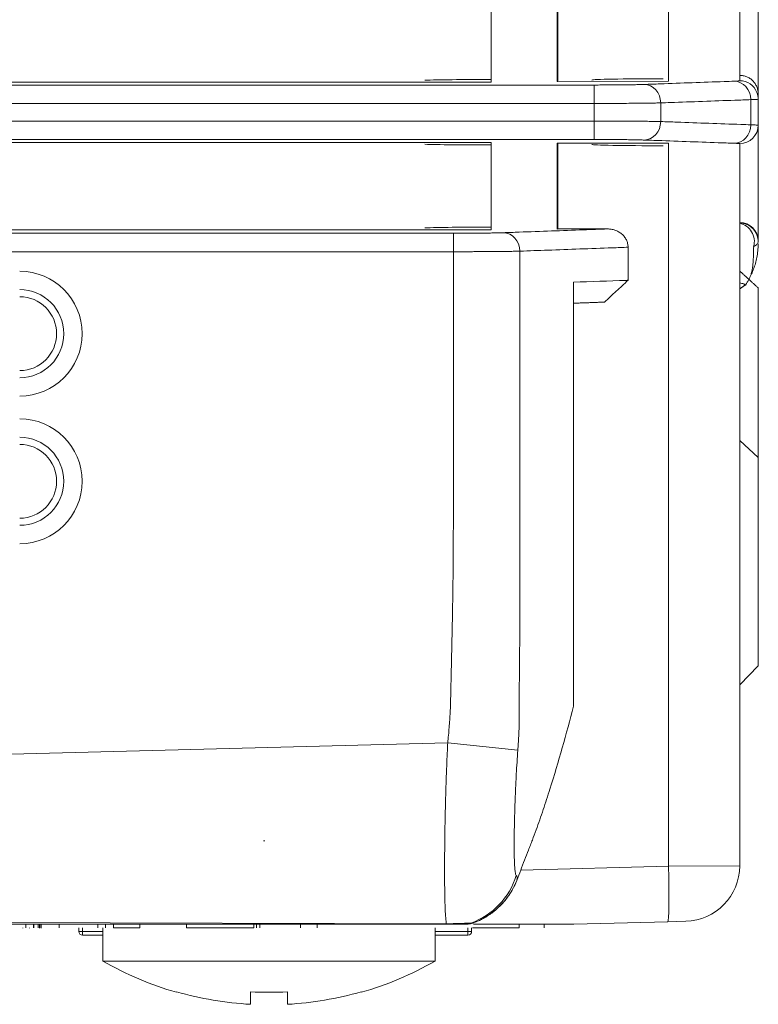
# Model space of a CAD drawing. Header units: millimetres. Extents: x 990 to 1811, y 0 to 562.
# Tile 33 of 256: x 1079 to 1099, y 276 to 303. Entities that reach past the tile are written whole.
import ezdxf

# ---------------------------------------------------------------- set-up
doc = ezdxf.new("R2010")
doc.units = ezdxf.units.MM
doc.layers.add('1', color=7, linetype='Continuous', true_color=0xffffff)
doc.layers.add('10', color=7, linetype='Continuous')

msp = doc.modelspace()

# ---------------------------------------------------------------- linework, layer by layer
at = {"layer": '1', "color": 7, "linetype": 'Continuous', "lineweight": 18}
for p, q in [((1098.803, 304.138), (1098.803, 301.138)), ((1091.57, 301.455), (1091.57, 303.821)), ((1093.36, 303.802), (1093.36, 301.474)), ((1093.375, 303.802), (1093.375, 301.475)), ((1096.373, 301.477), (1096.373, 303.8)), ((1098.303, 303.765), (1098.303, 301.511)), ((1098.303, 301.491), (1098.303, 301.511)), ((1053.303, 301.455), (1091.57, 301.455)), ((1059.047, 301.376), (1094.362, 301.376)), ((1093.375, 301.475), (1093.36, 301.474)), ((1096.373, 301.477), (1093.375, 301.475)), ((1094.362, 300.876), (1094.362, 301.376)), ((1098.803, 301.138), (1098.803, 300.991)), ((1094.362, 300.876), (1059.047, 300.876)), ((1059.047, 300.4), (1094.362, 300.4)), ((1094.362, 300.4), (1094.362, 299.9)), ((1098.803, 300.286), (1098.803, 300.138)), ((1094.362, 299.9), (1059.047, 299.9)), ((1098.803, 300.138), (1098.803, 297.154)), ((1053.303, 299.821), (1091.57, 299.821)), ((1091.57, 297.455), (1091.57, 299.821)), ((1093.36, 299.802), (1093.36, 297.474)), ((1093.375, 299.802), (1093.36, 299.802)), ((1093.375, 299.802), (1093.375, 297.475)), ((1096.373, 299.8), (1093.375, 299.802)), ((1096.373, 280.205), (1096.373, 299.8)), ((1098.303, 299.765), (1098.303, 299.786)), ((1098.303, 299.765), (1098.303, 280.217)), ((1053.303, 297.455), (1091.57, 297.455)), ((1054.303, 297.359), (1090.548, 297.359)), ((1090.548, 296.859), (1090.548, 297.359)), ((1093.36, 297.474), (1093.375, 297.475)), ((1094.721, 297.476), (1093.375, 297.475)), ((1090.548, 296.859), (1054.303, 296.859)), ((1098.304, 291.744), (1098.304, 295.769)), ((1098.803, 295.88), (1098.803, 291.287)), ((1098.303, 291.744), (1098.304, 291.744)), ((1098.803, 291.287), (1098.304, 291.744)), ((1098.304, 285.121), (1098.304, 291.744)), ((1098.803, 291.287), (1098.803, 285.638)), ((1098.304, 285.121), (1098.803, 285.638)), ((1098.303, 285.121), (1098.304, 285.121)), ((1054.303, 282.605), (1090.396, 283.551)), ((1090.396, 283.551), (1092.295, 283.355)), ((1092.372, 280.1), (1096.373, 280.205)), ((1096.373, 280.205), (1098.303, 280.217)), ((1090.346, 278.638), (1054.323, 278.638)), ((1054.334, 278.753), (1090.359, 278.648)), ((1078.888, 278.638), (1078.888, 278.638)), ((1078.89, 278.638), (1078.89, 278.638)), ((1078.969, 278.638), (1078.969, 278.538)), ((1079.067, 278.638), (1079.067, 278.638)), ((1079.179, 278.638), (1079.179, 278.538)), ((1079.185, 278.638), (1079.185, 278.538)), ((1079.302, 278.638), (1079.302, 278.538)), ((1079.342, 278.526), (1079.342, 278.638)), ((1079.374, 278.638), (1079.374, 278.538)), ((1079.382, 278.638), (1079.382, 278.638)), ((1079.388, 278.638), (1079.388, 278.538)), ((1079.871, 278.638), (1079.871, 278.538)), ((1080.923, 278.638), (1080.923, 278.538)), ((1081.125, 278.638), (1081.125, 278.538)), ((1081.344, 278.638), (1081.344, 278.538)), ((1082.057, 278.638), (1082.057, 278.538)), ((1083.323, 278.638), (1083.323, 278.538)), ((1083.586, 278.638), (1083.586, 278.638)), ((1084.096, 278.638), (1084.096, 278.638)), ((1085.144, 278.638), (1085.144, 278.538)), ((1085.218, 278.638), (1085.218, 278.538)), ((1085.308, 278.638), (1085.308, 278.538)), ((1086.409, 278.638), (1086.409, 278.538)), ((1086.856, 278.638), (1086.856, 278.538)), ((1090.053, 278.638), (1090.053, 278.638)), ((1093.797, 278.638), (1091.618, 278.638)), ((1092.33, 278.638), (1092.33, 278.538)), ((1093.005, 278.638), (1093.005, 278.538)), ((1096.36, 278.705), (1093.81, 278.638)), ((1096.843, 278.718), (1096.36, 278.705)), ((1078.888, 278.526), (1078.888, 278.538)), ((1078.89, 278.526), (1078.89, 278.538)), ((1079.067, 278.526), (1079.067, 278.538)), ((1079.382, 278.526), (1079.382, 278.538)), ((1081.053, 278.538), (1081.053, 277.638)), ((1083.586, 278.526), (1083.586, 278.538)), ((1084.096, 278.538), (1084.096, 278.526)), ((1090.053, 277.638), (1090.053, 278.538)), ((1090.053, 277.638), (1081.053, 277.638)), ((1083.053, 276.805), (1083.053, 276.791)), ((1085.053, 276.805), (1085.053, 276.466)), ((1086.053, 276.466), (1086.053, 276.805)), ((1088.053, 276.805), (1088.053, 276.791))]:
    msp.add_line(p, q, dxfattribs=at)
for centre, radius, start, end in [((1078.803, 294.638), 1.692, 270, 90), ((1078.803, 294.638), 1.193, 270, 90), ((1078.803, 294.638), 1, 270, 90), ((1078.803, 290.638), 1.692, 270, 90), ((1078.803, 290.638), 1.193, 270, 90), ((1078.803, 290.638), 1, 270, 90), ((1096.803, 280.217), 1.5, 271.5, 0), ((1085.553, 285.476), 9.038, 240.1372, 253.9411), ((1085.553, 285.476), 9.038, 286.0589, 299.8628), ((1085.553, 285.476), 9.024, 253.9158, 266.8236), ((1085.553, 285.476), 8.685, 266.6996, 273.3004), ((1085.553, 285.476), 9.024, 273.1764, 286.0842)]:
    msp.add_arc(centre, radius, start, end, dxfattribs=at)
for centre, major_axis, ratio, start_param, end_param in [((1091.57, 301.49), (-2, 0), 0.017455, 4.712389, 5.820673), ((1096.303, 301.511), (-2, 0), 0.017455, 4.747296, 6.283185), ((1098.303, 300.991), (-0.5, 0), 0.999848, 3.521873, 4.712389), ((1095.713, 300.891), (0.018, -0.5), 0.90044, 1.538251, 3.101459), ((1098.154, 300.979), (-0.018, 0.5), 0.90044, 4.679844, 6.243052), ((1098.303, 300.991), (-0.5, 0), 0.999848, 3.141593, 3.521872), ((1095.713, 300.385), (0.018, 0.5), 0.90044, 3.181726, 4.744935), ((1098.154, 300.297), (0.018, 0.5), 0.90044, 3.181726, 4.744935), ((1098.303, 300.286), (0.5, 0), 0.999848, 4.712389, 6.283185), ((1091.57, 299.786), (-2, 0), 0.017455, 0.462512, 1.570796), ((1096.303, 299.765), (-2, 0), 0.017455, 0, 1.53589), ((1091.57, 297.49), (-2, 0), 0.017455, 4.712389, 5.820673), ((1098.303, 297.154), (0.5, 0), 0.989696, 0, 1.570796), ((1098.302, 297.138), (0, -0.5), 0.999883, 1.524787, 3.138068), ((1098.212, 297.138), (0, -0.5), 0.976644, 1.293537, 2.954181), ((1091.899, 296.874), (0.018, -0.5), 0.90044, 1.538251, 3.101459), ((1069.108, 281.365), (-16.333, 0.467), 0.003773, 3.075762, 3.143222), ((1096.321, 280.205), (-0.039, 1.499), 0.034888, 3.141593, 4.711475), ((1090.348, 280.548), (0.052, -1.999), 0.996734, 0.321686, 1.244117), ((1090.346, 279.138), (0, -0.5), 0.127625, 0, 0.20237), ((1090.857, 279.138), (0, -0.5), 0.99719, 0, 0.347787)]:
    msp.add_ellipse(centre, major_axis=major_axis, ratio=ratio, start_param=start_param, end_param=end_param, dxfattribs=at)
for points, knots in [([(1098.154, 301.479), (1098.179, 301.48), (1098.222, 301.482), (1098.268, 301.485), (1098.287, 301.487), (1098.3, 301.489), (1098.303, 301.49), (1098.303, 301.491)], [0, 0, 0, 0, 0.25, 0.5, 0.75, 0.75, 1, 1, 1, 1]), ([(1098.803, 301.138), (1098.803, 301.154), (1098.802, 301.171), (1098.799, 301.203), (1098.797, 301.22), (1098.79, 301.252), (1098.786, 301.268), (1098.777, 301.299), (1098.766, 301.33), (1098.752, 301.359), (1098.736, 301.388), (1098.728, 301.403), (1098.701, 301.443), (1098.68, 301.469), (1098.645, 301.503), (1098.633, 301.514), (1098.608, 301.535), (1098.594, 301.545), (1098.554, 301.572), (1098.525, 301.587), (1098.48, 301.606), (1098.464, 301.612), (1098.433, 301.621), (1098.417, 301.625), (1098.369, 301.635), (1098.336, 301.638), (1098.303, 301.638)], [0, 0, 0, 0, 0.0625, 0.0625, 0.125, 0.125, 0.1875, 0.1875, 0.25, 0.3125, 0.3125, 0.375, 0.375, 0.5, 0.5, 0.5625, 0.5625, 0.625, 0.625, 0.75, 0.75, 0.8125, 0.8125, 0.875, 0.875, 1, 1, 1, 1]), ([(1094.362, 301.376), (1094.433, 301.376), (1094.502, 301.376), (1094.641, 301.377), (1094.709, 301.377), (1094.793, 301.377), (1094.81, 301.377), (1094.843, 301.378), (1094.86, 301.378), (1094.91, 301.378), (1094.942, 301.378), (1095.038, 301.379), (1095.099, 301.379), (1095.188, 301.38), (1095.217, 301.381), (1095.26, 301.381), (1095.274, 301.382), (1095.301, 301.382), (1095.315, 301.382), (1095.382, 301.383), (1095.483, 301.385), (1095.568, 301.387), (1095.627, 301.388), (1095.646, 301.389), (1095.681, 301.39), (1095.697, 301.39), (1095.713, 301.391)], [0, 0, 0, 0, 0.125, 0.125, 0.25, 0.25, 0.28125, 0.28125, 0.3125, 0.3125, 0.375, 0.375, 0.5, 0.5, 0.5625, 0.5625, 0.59375, 0.59375, 0.625, 0.625, 0.75, 0.875, 0.875, 0.9375, 0.9375, 1, 1, 1, 1]), ([(1095.713, 301.391), (1095.858, 301.396), (1096.003, 301.401), (1096.727, 301.428), (1097.307, 301.449), (1097.976, 301.473), (1098.065, 301.476), (1098.154, 301.479)], [0, 0, 0, 0, 0.178059, 0.178059, 0.890297, 0.890297, 1, 1, 1, 1]), ([(1098.604, 300.979), (1098.459, 300.974), (1098.315, 300.969), (1097.59, 300.943), (1097.01, 300.922), (1096.342, 300.897), (1096.252, 300.894), (1096.163, 300.891)], [0, 0, 0, 0, 0.178059, 0.178059, 0.890297, 0.890297, 1, 1, 1, 1]), ([(1098.803, 300.991), (1098.803, 300.99), (1098.799, 300.989), (1098.782, 300.987), (1098.769, 300.986), (1098.736, 300.984), (1098.715, 300.983), (1098.666, 300.981), (1098.637, 300.98), (1098.604, 300.979)], [0, 0, 0, 0, 0.25, 0.25, 0.5, 0.5, 0.75, 0.75, 1, 1, 1, 1]), ([(1096.163, 300.891), (1096.143, 300.89), (1096.121, 300.89), (1096.074, 300.889), (1096.049, 300.888), (1095.971, 300.887), (1095.856, 300.885), (1095.723, 300.883), (1095.633, 300.882), (1095.615, 300.882), (1095.578, 300.882), (1095.521, 300.881), (1095.463, 300.881), (1095.345, 300.88), (1095.263, 300.879), (1095.136, 300.878), (1095.092, 300.878), (1095.026, 300.878), (1095.004, 300.878), (1094.959, 300.877), (1094.937, 300.877), (1094.824, 300.877), (1094.733, 300.877), (1094.549, 300.876), (1094.456, 300.876), (1094.362, 300.876)], [0, 0, 0, 0, 0.0625, 0.0625, 0.125, 0.125, 0.25, 0.375, 0.375, 0.40625, 0.40625, 0.4375, 0.5, 0.5, 0.625, 0.625, 0.6875, 0.6875, 0.71875, 0.71875, 0.75, 0.75, 0.875, 0.875, 1, 1, 1, 1]), ([(1094.362, 300.4), (1094.385, 300.4), (1094.409, 300.4), (1094.456, 300.4), (1094.526, 300.4), (1094.595, 300.4), (1094.733, 300.4), (1094.824, 300.399), (1094.958, 300.399), (1095.003, 300.399), (1095.091, 300.398), (1095.135, 300.398), (1095.263, 300.397), (1095.346, 300.397), (1095.505, 300.395), (1095.58, 300.395), (1095.722, 300.393), (1095.789, 300.392), (1095.867, 300.391), (1095.882, 300.391), (1095.912, 300.39), (1095.927, 300.39), (1095.97, 300.389), (1095.998, 300.389), (1096.076, 300.387), (1096.122, 300.386), (1096.163, 300.385)], [0, 0, 0, 0, 0.03125, 0.03125, 0.0625, 0.125, 0.125, 0.25, 0.25, 0.3125, 0.3125, 0.375, 0.375, 0.5, 0.5, 0.625, 0.625, 0.75, 0.75, 0.78125, 0.78125, 0.8125, 0.8125, 0.875, 0.875, 1, 1, 1, 1]), ([(1096.163, 300.385), (1096.308, 300.38), (1096.453, 300.375), (1097.177, 300.349), (1097.757, 300.328), (1098.426, 300.303), (1098.515, 300.3), (1098.604, 300.297)], [0, 0, 0, 0, 0.178059, 0.178059, 0.890297, 0.890297, 1, 1, 1, 1]), ([(1098.604, 300.297), (1098.621, 300.296), (1098.636, 300.296), (1098.665, 300.295), (1098.678, 300.295), (1098.715, 300.293), (1098.736, 300.292), (1098.77, 300.29), (1098.782, 300.289), (1098.799, 300.288), (1098.803, 300.287), (1098.803, 300.286)], [0, 0, 0, 0, 0.125, 0.125, 0.25, 0.25, 0.5, 0.5, 0.75, 0.75, 1, 1, 1, 1]), ([(1095.713, 299.885), (1095.682, 299.886), (1095.647, 299.887), (1095.589, 299.889), (1095.568, 299.889), (1095.536, 299.89), (1095.524, 299.89), (1095.502, 299.891), (1095.49, 299.891), (1095.432, 299.892), (1095.382, 299.893), (1095.276, 299.895), (1095.219, 299.895), (1095.099, 299.897), (1095.037, 299.897), (1094.941, 299.898), (1094.909, 299.898), (1094.842, 299.899), (1094.809, 299.899), (1094.708, 299.899), (1094.64, 299.9), (1094.502, 299.9), (1094.433, 299.9), (1094.362, 299.9)], [0, 0, 0, 0, 0.125, 0.125, 0.1875, 0.1875, 0.21875, 0.21875, 0.25, 0.25, 0.375, 0.375, 0.5, 0.5, 0.625, 0.625, 0.6875, 0.6875, 0.75, 0.75, 0.875, 0.875, 1, 1, 1, 1]), ([(1098.154, 299.797), (1098.009, 299.802), (1097.864, 299.807), (1097.14, 299.834), (1096.56, 299.855), (1095.891, 299.879), (1095.802, 299.882), (1095.713, 299.885)], [0, 0, 0, 0, 0.178059, 0.178059, 0.890297, 0.890297, 1, 1, 1, 1]), ([(1098.303, 299.786), (1098.303, 299.787), (1098.3, 299.788), (1098.287, 299.79), (1098.278, 299.791), (1098.253, 299.792), (1098.222, 299.794), (1098.179, 299.796), (1098.154, 299.797)], [0, 0, 0, 0, 0.25, 0.25, 0.5, 0.5, 0.75, 1, 1, 1, 1]), ([(1090.548, 297.359), (1090.619, 297.359), (1090.689, 297.359), (1090.793, 297.359), (1090.827, 297.359), (1090.879, 297.359), (1090.896, 297.359), (1090.93, 297.36), (1090.947, 297.36), (1091.031, 297.36), (1091.097, 297.36), (1091.224, 297.361), (1091.286, 297.362), (1091.405, 297.363), (1091.462, 297.364), (1091.543, 297.365), (1091.569, 297.366), (1091.619, 297.367), (1091.643, 297.367), (1091.713, 297.368), (1091.756, 297.369), (1091.833, 297.371), (1091.868, 297.372), (1091.899, 297.373)], [0, 0, 0, 0, 0.125, 0.125, 0.1875, 0.1875, 0.21875, 0.21875, 0.25, 0.25, 0.375, 0.375, 0.5, 0.5, 0.625, 0.625, 0.6875, 0.6875, 0.75, 0.75, 0.875, 0.875, 1, 1, 1, 1]), ([(1091.899, 297.373), (1092.044, 297.379), (1092.189, 297.384), (1092.913, 297.41), (1093.493, 297.431), (1094.288, 297.46), (1094.505, 297.468), (1094.721, 297.476)], [0, 0, 0, 0, 0.154033, 0.154033, 0.770167, 0.770167, 1, 1, 1, 1]), ([(1095.281, 296.98), (1095.281, 297.015), (1095.277, 297.049), (1095.265, 297.099), (1095.26, 297.116), (1095.248, 297.149), (1095.235, 297.18), (1095.218, 297.21), (1095.199, 297.24), (1095.189, 297.254), (1095.156, 297.294), (1095.132, 297.319), (1095.092, 297.352), (1095.078, 297.363), (1095.049, 297.382), (1095.034, 297.391), (1094.989, 297.417), (1094.958, 297.43), (1094.908, 297.447), (1094.892, 297.452), (1094.858, 297.461), (1094.841, 297.464), (1094.79, 297.473), (1094.756, 297.476), (1094.721, 297.476)], [0, 0, 0, 0, 0.125, 0.125, 0.1875, 0.1875, 0.25, 0.3125, 0.3125, 0.375, 0.375, 0.5, 0.5, 0.5625, 0.5625, 0.625, 0.625, 0.75, 0.75, 0.8125, 0.8125, 0.875, 0.875, 1, 1, 1, 1]), ([(1095.281, 296.98), (1095.136, 296.974), (1094.991, 296.969), (1094.267, 296.943), (1093.687, 296.922), (1092.855, 296.892), (1092.602, 296.883), (1092.349, 296.874)], [0, 0, 0, 0, 0.148246, 0.148246, 0.741229, 0.741229, 1, 1, 1, 1]), ([(1098.622, 296.256), (1098.62, 296.255), (1098.618, 296.253), (1098.615, 296.251), (1098.614, 296.25), (1098.612, 296.249), (1098.611, 296.249), (1098.61, 296.248), (1098.609, 296.247), (1098.608, 296.247), (1098.608, 296.246), (1098.608, 296.246), (1098.607, 296.246), (1098.607, 296.246), (1098.607, 296.246), (1098.608, 296.248), (1098.609, 296.25), (1098.61, 296.253), (1098.61, 296.254), (1098.611, 296.257), (1098.612, 296.258), (1098.612, 296.26), (1098.613, 296.261), (1098.615, 296.267), (1098.616, 296.271), (1098.619, 296.278), (1098.62, 296.282), (1098.624, 296.293), (1098.626, 296.301), (1098.632, 296.324), (1098.636, 296.34), (1098.643, 296.373), (1098.646, 296.39), (1098.651, 296.417), (1098.652, 296.427), (1098.654, 296.446), (1098.656, 296.455), (1098.659, 296.485), (1098.661, 296.505), (1098.667, 296.569), (1098.67, 296.615), (1098.674, 296.689), (1098.675, 296.715), (1098.677, 296.768), (1098.678, 296.795), (1098.68, 296.879), (1098.681, 296.939), (1098.682, 297.001)], [0, 0, 0, 0, 0.125, 0.125, 0.1875, 0.1875, 0.21875, 0.21875, 0.25, 0.25, 0.265625, 0.265625, 0.273438, 0.273438, 0.28125, 0.289063, 0.296875, 0.296875, 0.304688, 0.304688, 0.308594, 0.308594, 0.3125, 0.3125, 0.328125, 0.328125, 0.34375, 0.34375, 0.375, 0.375, 0.4375, 0.4375, 0.5, 0.5, 0.53125, 0.53125, 0.5625, 0.5625, 0.625, 0.625, 0.75, 0.75, 0.8125, 0.8125, 0.875, 0.875, 1, 1, 1, 1]), ([(1098.622, 296.256), (1098.642, 296.301), (1098.682, 296.39), (1098.732, 296.54), (1098.771, 296.703), (1098.798, 296.879), (1098.801, 297.005), (1098.803, 297.068)], [0, 0, 0, 0, 0.196921, 0.394558, 0.59373, 0.795266, 1, 1, 1, 1]), ([(1098.801, 297.115), (1098.799, 297.107), (1098.796, 297.098), (1098.787, 297.08), (1098.78, 297.07), (1098.753, 297.04), (1098.725, 297.02), (1098.682, 297.001)], [0, 0, 0, 0, 0.25, 0.25, 0.5, 0.5, 1, 1, 1, 1]), ([(1090.396, 283.551), (1090.403, 283.62), (1090.41, 283.689), (1090.423, 283.828), (1090.429, 283.897), (1090.445, 284.105), (1090.455, 284.243), (1090.465, 284.451), (1090.468, 284.52), (1090.472, 284.624), (1090.472, 284.659), (1090.474, 284.728), (1090.478, 284.902), (1090.482, 285.075), (1090.499, 285.768), (1090.511, 286.322), (1090.532, 287.431), (1090.54, 287.986), (1090.546, 288.818), (1090.547, 289.095), (1090.548, 289.511), (1090.548, 289.65), (1090.548, 289.927), (1090.548, 292.284), (1090.548, 294.641), (1090.548, 296.859)], [0, 0, 0, 0, 0.015625, 0.015625, 0.03125, 0.03125, 0.0625, 0.0625, 0.078125, 0.078125, 0.085938, 0.085938, 0.09375, 0.125, 0.125, 0.25, 0.25, 0.375, 0.375, 0.4375, 0.4375, 0.46875, 0.46875, 0.5, 1, 1, 1, 1]), ([(1092.349, 296.874), (1092.329, 296.873), (1092.307, 296.872), (1092.26, 296.871), (1092.236, 296.871), (1092.158, 296.869), (1092.101, 296.868), (1092.008, 296.867), (1091.976, 296.867), (1091.908, 296.866), (1091.874, 296.865), (1091.766, 296.864), (1091.691, 296.863), (1091.531, 296.862), (1091.449, 296.862), (1091.28, 296.861), (1091.192, 296.86), (1091.08, 296.86), (1091.058, 296.86), (1091.012, 296.859), (1090.989, 296.859), (1090.92, 296.859), (1090.874, 296.859), (1090.735, 296.859), (1090.642, 296.859), (1090.548, 296.859)], [0, 0, 0, 0, 0.0625, 0.0625, 0.125, 0.125, 0.25, 0.25, 0.3125, 0.3125, 0.375, 0.375, 0.5, 0.5, 0.625, 0.625, 0.75, 0.75, 0.78125, 0.78125, 0.8125, 0.8125, 0.875, 0.875, 1, 1, 1, 1]), ([(1092.349, 296.874), (1092.349, 294.62), (1092.349, 292.367), (1092.349, 289.973), (1092.349, 289.832), (1092.349, 289.656), (1092.349, 289.621), (1092.349, 289.55), (1092.349, 289.515), (1092.35, 289.409), (1092.35, 289.339), (1092.351, 288.987), (1092.352, 288.705), (1092.352, 287.86), (1092.351, 287.297), (1092.346, 286.452), (1092.344, 286.171), (1092.34, 285.607), (1092.337, 285.326), (1092.333, 284.974), (1092.333, 284.903), (1092.331, 284.798), (1092.331, 284.745), (1092.33, 284.683), (1092.33, 284.657), (1092.33, 284.639), (1092.33, 284.631), (1092.33, 284.613), (1092.33, 284.604), (1092.33, 284.591), (1092.33, 284.587), (1092.331, 284.578), (1092.331, 284.573), (1092.332, 284.551), (1092.332, 284.534), (1092.333, 284.481), (1092.334, 284.446), (1092.334, 284.376), (1092.334, 284.34), (1092.334, 284.27), (1092.334, 284.164), (1092.331, 284.059), (1092.328, 283.953), (1092.327, 283.918), (1092.324, 283.848), (1092.322, 283.813), (1092.319, 283.742), (1092.317, 283.707), (1092.313, 283.637), (1092.311, 283.601), (1092.307, 283.531), (1092.305, 283.496), (1092.3, 283.425), (1092.297, 283.39), (1092.295, 283.355)], [0, 0, 0, 0, 0.5, 0.5, 0.53125, 0.53125, 0.539062, 0.539062, 0.546875, 0.546875, 0.5625, 0.5625, 0.625, 0.625, 0.75, 0.75, 0.8125, 0.8125, 0.875, 0.875, 0.890625, 0.890625, 0.898437, 0.902344, 0.904297, 0.904297, 0.90625, 0.90625, 0.908203, 0.908203, 0.90918, 0.90918, 0.910156, 0.910156, 0.914062, 0.914062, 0.921875, 0.921875, 0.929687, 0.929687, 0.9375, 0.953125, 0.953125, 0.960937, 0.960937, 0.96875, 0.96875, 0.976562, 0.976562, 0.984375, 0.984375, 0.992187, 0.992187, 1, 1, 1, 1]), ([(1098.456, 295.956), (1098.457, 295.955), (1098.458, 295.951), (1098.461, 295.953), (1098.477, 295.975), (1098.506, 296.025), (1098.556, 296.12), (1098.6, 296.211), (1098.622, 296.256)], [0, 0, 0, 0, 0.067319, 0.132309, 0.256612, 0.505659, 0.752456, 1, 1, 1, 1]), ([(1093.803, 296.033), (1094.277, 296.049), (1094.77, 296.066), (1095.263, 296.084), (1095.281, 296.084)], [0, 0, 0, 0, 0.961986, 1, 1, 1, 1]), ([(1093.803, 296.033), (1093.803, 295.434), (1093.803, 294.484), (1093.803, 293.182), (1093.803, 292.433), (1093.803, 291.992), (1093.803, 291.882), (1093.803, 291.794), (1093.803, 291.706), (1093.803, 291.463), (1093.803, 291.068), (1093.803, 290.544), (1093.803, 290.026), (1093.803, 289.518), (1093.803, 289.02), (1093.803, 288.536), (1093.803, 288.067), (1093.803, 287.689), (1093.803, 287.452), (1093.803, 287.342), (1093.803, 287.271), (1093.803, 287.074), (1093.803, 286.884), (1093.803, 286.717), (1093.803, 286.667), (1093.803, 286.618), (1093.803, 286.519), (1093.803, 286.178), (1093.803, 285.615), (1093.803, 285.003), (1093.803, 284.674), (1093.803, 284.545)], [0, 0, 0, 0, 0.136047, 0.216201, 0.296355, 0.306375, 0.316394, 0.321404, 0.326413, 0.336433, 0.37651, 0.416587, 0.456664, 0.496741, 0.536818, 0.576895, 0.616972, 0.657049, 0.677087, 0.682097, 0.687107, 0.697126, 0.737203, 0.742213, 0.747222, 0.752232, 0.757242, 0.77728, 0.857434, 0.937588, 1, 1, 1, 1]), ([(1094.639, 295.493), (1094.746, 295.591), (1094.853, 295.69), (1095.014, 295.838), (1095.067, 295.887), (1095.174, 295.986), (1095.228, 296.035), (1095.281, 296.084)], [0, 0, 0, 0, 0.5, 0.5, 0.75, 0.75, 1, 1, 1, 1]), ([(1098.303, 296.012), (1098.344, 296.005), (1098.42, 295.991), (1098.445, 295.967), (1098.456, 295.956)], [0, 0, 0, 0, 0.540253, 1, 1, 1, 1]), ([(1093.803, 284.545), (1093.706, 284.168), (1093.605, 283.792), (1093.392, 283.042), (1093.281, 282.669), (1093.105, 282.112), (1093.045, 281.926), (1092.921, 281.557), (1092.857, 281.373), (1092.757, 281.099), (1092.723, 281.008), (1092.671, 280.871), (1092.654, 280.826), (1092.619, 280.735), (1092.601, 280.689), (1092.513, 280.463), (1092.442, 280.281), (1092.372, 280.1)], [0, 0, 0, 0, 0.25, 0.25, 0.5, 0.5, 0.625, 0.625, 0.75, 0.75, 0.8125, 0.8125, 0.84375, 0.84375, 0.875, 0.875, 1, 1, 1, 1]), ([(1090.359, 278.648), (1090.354, 278.677), (1090.346, 278.745), (1090.339, 278.836), (1090.334, 278.914), (1090.331, 278.955), (1090.329, 278.999), (1090.328, 279.029), (1090.327, 279.045), (1090.324, 279.124), (1090.319, 279.261), (1090.315, 279.497), (1090.313, 279.673), (1090.311, 279.813), (1090.311, 279.885), (1090.311, 279.96), (1090.311, 280.011), (1090.311, 280.036), (1090.31, 280.165), (1090.311, 280.272), (1090.312, 280.493), (1090.313, 280.607), (1090.314, 280.785), (1090.315, 280.845), (1090.316, 280.967), (1090.317, 281.029), (1090.32, 281.216), (1090.322, 281.343), (1090.327, 281.602), (1090.33, 281.733), (1090.337, 282.001), (1090.341, 282.137), (1090.347, 282.344), (1090.349, 282.413), (1090.353, 282.519), (1090.354, 282.554), (1090.356, 282.624), (1090.363, 282.801), (1090.375, 283.12), (1090.389, 283.407), (1090.396, 283.551)], [0, 0, 0, 0, 0.0625, 0.125, 0.125, 0.15625, 0.171875, 0.171875, 0.1875, 0.1875, 0.25, 0.3125, 0.375, 0.375, 0.40625, 0.421875, 0.421875, 0.4375, 0.4375, 0.5, 0.5, 0.5625, 0.5625, 0.59375, 0.59375, 0.625, 0.625, 0.6875, 0.6875, 0.75, 0.75, 0.8125, 0.8125, 0.84375, 0.84375, 0.859375, 0.859375, 0.875, 0.9375, 1, 1, 1, 1]), ([(1092.295, 283.355), (1092.279, 283.136), (1092.265, 282.92), (1092.251, 282.655), (1092.248, 282.602), (1092.243, 282.498), (1092.235, 282.343), (1092.229, 282.192), (1092.221, 281.995), (1092.218, 281.899), (1092.213, 281.757), (1092.212, 281.71), (1092.209, 281.617), (1092.208, 281.572), (1092.204, 281.437), (1092.203, 281.351), (1092.199, 281.184), (1092.198, 281.103), (1092.197, 280.987), (1092.197, 280.949), (1092.196, 280.876), (1092.196, 280.84), (1092.196, 280.735), (1092.196, 280.67), (1092.197, 280.546), (1092.198, 280.488), (1092.2, 280.406), (1092.201, 280.38), (1092.202, 280.33), (1092.203, 280.306), (1092.206, 280.238), (1092.209, 280.197), (1092.215, 280.124), (1092.218, 280.092), (1092.224, 280.05), (1092.226, 280.038), (1092.23, 280.015), (1092.232, 280.005), (1092.24, 279.978), (1092.245, 279.964), (1092.252, 279.956)], [0, 0, 0, 0, 0.125, 0.125, 0.15625, 0.15625, 0.1875, 0.25, 0.25, 0.3125, 0.3125, 0.34375, 0.34375, 0.375, 0.375, 0.4375, 0.4375, 0.5, 0.5, 0.53125, 0.53125, 0.5625, 0.5625, 0.625, 0.625, 0.6875, 0.6875, 0.71875, 0.71875, 0.75, 0.75, 0.8125, 0.8125, 0.875, 0.875, 0.90625, 0.90625, 0.9375, 0.9375, 1, 1, 1, 1]), ([(1092.252, 279.956), (1092.263, 279.942), (1092.27, 279.927), (1092.276, 279.9), (1092.277, 279.891), (1092.277, 279.876), (1092.277, 279.871), (1092.275, 279.861), (1092.274, 279.855), (1092.272, 279.847), (1092.271, 279.844), (1092.27, 279.84), (1092.27, 279.838), (1092.268, 279.835), (1092.268, 279.833), (1092.267, 279.83), (1092.266, 279.829), (1092.266, 279.828), (1092.265, 279.826), (1092.265, 279.825), (1092.265, 279.825), (1092.265, 279.825), (1092.265, 279.825), (1092.265, 279.825), (1092.265, 279.825), (1092.265, 279.825), (1092.265, 279.825)], [0, 0, 0, 0, 0.25, 0.25, 0.375, 0.375, 0.4375, 0.4375, 0.5, 0.5, 0.53125, 0.53125, 0.546875, 0.546875, 0.5625, 0.5625, 0.570312, 0.570312, 0.578125, 0.59375, 0.59375, 0.625, 0.625, 0.75, 0.75, 1, 1, 1, 1]), ([(1091.095, 278.674), (1091.154, 278.696), (1091.213, 278.721), (1091.328, 278.776), (1091.385, 278.807), (1091.47, 278.859), (1091.497, 278.877), (1091.553, 278.915), (1091.581, 278.934), (1091.662, 278.996), (1091.715, 279.04), (1091.816, 279.135), (1091.866, 279.186), (1091.937, 279.268), (1091.96, 279.296), (1091.994, 279.34), (1092.005, 279.355), (1092.027, 279.385), (1092.038, 279.401), (1092.091, 279.478), (1092.13, 279.543), (1092.203, 279.679), (1092.236, 279.75), (1092.265, 279.825)], [0, 0, 0, 0, 0.125, 0.125, 0.25, 0.25, 0.3125, 0.3125, 0.375, 0.375, 0.5, 0.5, 0.625, 0.625, 0.6875, 0.6875, 0.71875, 0.71875, 0.75, 0.75, 0.875, 0.875, 1, 1, 1, 1]), ([(1091.643, 278.982), (1091.707, 279.033), (1091.769, 279.088), (1091.887, 279.209), (1091.944, 279.274), (1092.011, 279.363), (1092.024, 279.381), (1092.05, 279.417), (1092.062, 279.436), (1092.099, 279.493), (1092.123, 279.531), (1092.19, 279.651), (1092.23, 279.735), (1092.265, 279.825)], [0, 0, 0, 0, 0.25, 0.25, 0.5, 0.5, 0.5625, 0.5625, 0.625, 0.625, 0.75, 0.75, 1, 1, 1, 1]), ([(1091.643, 278.982), (1091.643, 278.982), (1091.64, 278.98), (1091.626, 278.969), (1091.615, 278.961), (1091.595, 278.945), (1091.587, 278.939), (1091.57, 278.927), (1091.561, 278.921), (1091.532, 278.9), (1091.51, 278.885), (1091.472, 278.861), (1091.459, 278.852), (1091.431, 278.836), (1091.417, 278.827), (1091.373, 278.801), (1091.341, 278.784), (1091.29, 278.758), (1091.272, 278.749), (1091.235, 278.732), (1091.217, 278.724), (1091.159, 278.699), (1091.119, 278.683), (1091.077, 278.668)], [0, 0, 0, 0, 0.125, 0.125, 0.25, 0.25, 0.3125, 0.3125, 0.375, 0.375, 0.5, 0.5, 0.5625, 0.5625, 0.625, 0.625, 0.75, 0.75, 0.8125, 0.8125, 0.875, 0.875, 1, 1, 1, 1]), ([(1090.857, 278.638), (1090.854, 278.638), (1090.849, 278.638), (1090.835, 278.638), (1090.826, 278.638), (1090.811, 278.638), (1090.805, 278.638), (1090.792, 278.638), (1090.786, 278.638), (1090.763, 278.638), (1090.747, 278.638), (1090.708, 278.638), (1090.687, 278.638), (1090.65, 278.638), (1090.636, 278.638), (1090.608, 278.638), (1090.594, 278.638), (1090.57, 278.638), (1090.562, 278.638), (1090.545, 278.638), (1090.537, 278.638), (1090.51, 278.638), (1090.492, 278.638), (1090.453, 278.638), (1090.433, 278.638), (1090.401, 278.638), (1090.391, 278.638), (1090.369, 278.638), (1090.358, 278.638), (1090.346, 278.638)], [0, 0, 0, 0, 0.125, 0.125, 0.25, 0.25, 0.3125, 0.3125, 0.375, 0.375, 0.5, 0.5, 0.625, 0.625, 0.6875, 0.6875, 0.75, 0.75, 0.78125, 0.78125, 0.8125, 0.8125, 0.875, 0.875, 0.9375, 0.9375, 0.96875, 0.96875, 1, 1, 1, 1]), ([(1090.359, 278.648), (1090.372, 278.648), (1090.385, 278.648), (1090.411, 278.649), (1090.424, 278.649), (1090.462, 278.649), (1090.487, 278.65), (1090.535, 278.651), (1090.558, 278.651), (1090.602, 278.652), (1090.624, 278.653), (1090.665, 278.654), (1090.685, 278.654), (1090.713, 278.655), (1090.722, 278.656), (1090.74, 278.656), (1090.749, 278.657), (1090.792, 278.658), (1090.822, 278.659), (1090.875, 278.662), (1090.898, 278.663), (1090.929, 278.664), (1090.939, 278.665), (1090.957, 278.665), (1090.965, 278.666), (1090.987, 278.667), (1090.999, 278.667), (1091.017, 278.668), (1091.023, 278.668), (1091.027, 278.668)], [0, 0, 0, 0, 0.03125, 0.03125, 0.0625, 0.0625, 0.125, 0.125, 0.1875, 0.1875, 0.25, 0.25, 0.3125, 0.3125, 0.34375, 0.34375, 0.375, 0.375, 0.5, 0.5, 0.625, 0.625, 0.6875, 0.6875, 0.75, 0.75, 0.875, 0.875, 1, 1, 1, 1]), ([(1090.908, 278.638), (1090.915, 278.638), (1090.922, 278.638), (1090.937, 278.639), (1090.944, 278.639), (1090.965, 278.641), (1090.979, 278.643), (1091.022, 278.65), (1091.05, 278.658), (1091.077, 278.668)], [0, 0, 0, 0, 0.125, 0.125, 0.25, 0.25, 0.5, 0.5, 1, 1, 1, 1]), ([(1091.027, 278.668), (1091.037, 278.668), (1091.045, 278.668), (1091.059, 278.668), (1091.065, 278.668), (1091.073, 278.668), (1091.076, 278.668), (1091.077, 278.668), (1091.077, 278.668), (1091.077, 278.668), (1091.077, 278.668), (1091.077, 278.668), (1091.077, 278.668)], [0, 0, 0, 0, 0.264986, 0.264986, 0.529972, 0.529972, 0.794959, 0.794959, 0.861205, 0.861205, 0.927452, 1, 1, 1, 1])]:
    msp.add_open_spline(points, degree=3, knots=knots, dxfattribs=at)
for points, degree in [([(1098.604, 300.297), (1098.604, 300.524), (1098.604, 300.752), (1098.604, 300.979)], 3), ([(1098.803, 300.991), (1098.803, 300.756), (1098.803, 300.521), (1098.803, 300.286)], 3), ([(1094.362, 300.4), (1094.362, 300.559), (1094.362, 300.717), (1094.362, 300.876)], 3), ([(1096.163, 300.891), (1096.163, 300.722), (1096.163, 300.554), (1096.163, 300.385)], 3), ([(1095.281, 296.98), (1095.281, 296.681), (1095.281, 296.383), (1095.281, 296.084)], 3), ([(1098.803, 297.154), (1098.803, 297.135), (1098.802, 297.122), (1098.801, 297.115)], 3), ([(1098.304, 296.337), (1098.803, 295.88)], 1), ([(1098.456, 295.956), (1098.303, 295.853)], 1), ([(1094.639, 295.493), (1094.221, 295.478), (1093.803, 295.463)], 2), ([(1092.265, 279.825), (1092.3, 279.916), (1092.336, 280.008), (1092.372, 280.1)], 3), ([(1081.344, 278.638), (1081.582, 278.638), (1081.82, 278.638), (1082.057, 278.638)], 3), ([(1083.323, 278.638), (1083.93, 278.638), (1084.537, 278.638), (1085.144, 278.638)], 3), ([(1091.077, 278.668), (1091.083, 278.67), (1091.089, 278.672), (1091.095, 278.674)], 3), ([(1091.098, 278.638), (1091.508, 278.638), (1091.919, 278.638), (1092.33, 278.638)], 3), ([(1093.81, 278.638), (1093.805, 278.638), (1093.801, 278.638), (1093.797, 278.638)], 3), ([(1081.344, 278.538), (1081.582, 278.538), (1081.82, 278.538), (1082.057, 278.538)], 3), ([(1083.323, 278.538), (1083.93, 278.538), (1084.537, 278.538), (1085.144, 278.538)], 3), ([(1091.069, 278.538), (1091.489, 278.538), (1091.91, 278.538), (1092.33, 278.538)], 3)]:
    msp.add_open_spline(points, degree=degree, dxfattribs=at)
at = {"layer": '10', "color": 7, "linetype": 'Continuous', "lineweight": 18}
for p, q in [((1080.403, 278.638), (1080.403, 278.638)), ((1080.503, 278.638), (1080.503, 278.638)), ((1080.403, 278.438), (1080.403, 278.538)), ((1080.403, 278.438), (1080.503, 278.438)), ((1080.503, 278.538), (1080.503, 278.438)), ((1080.503, 278.338), (1080.503, 278.438)), ((1080.503, 278.438), (1081.053, 278.438)), ((1081.053, 278.338), (1080.503, 278.338)), ((1090.053, 278.438), (1090.943, 278.438)), ((1090.943, 278.338), (1090.053, 278.338)), ((1090.943, 278.438), (1090.943, 278.538)), ((1090.943, 278.438), (1090.943, 278.338)), ((1091.043, 278.438), (1090.943, 278.438)), ((1091.043, 278.538), (1091.043, 278.438))]:
    msp.add_line(p, q, dxfattribs=at)
for centre, start, end in [((1080.503, 278.438), 180, 270), ((1090.943, 278.438), 270, 0)]:
    msp.add_arc(centre, 0.1, start, end, dxfattribs=at)

doc.saveas('drawing.dxf')
